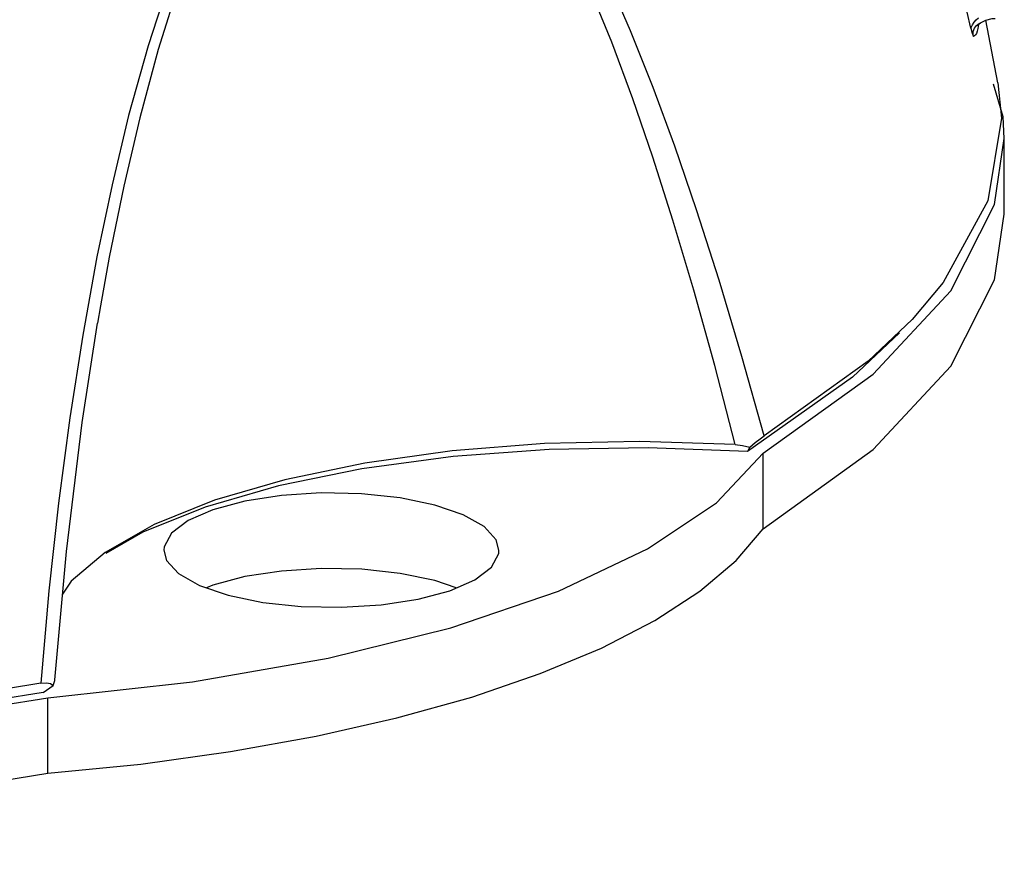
# Model space of a CAD drawing. Extents: x 0 to 420, y 0 to 297.
# Tile 85 of 93: x 354 to 365, y 200 to 209. Entities that reach past the tile are written whole.
import ezdxf

# ---------------------------------------------------------------- set-up
doc = ezdxf.new("R2010")
doc.units = 0
doc.header["$LTSCALE"] = 23.1
doc.layers.get('0').update_dxf_attribs({"linetype": 'CONTINUOUS'})
doc.layers.add('02___PRT_ALL_AXES', color=7, linetype='CONTINUOUS')

msp = doc.modelspace()

# ---------------------------------------------------------------- linework, layer by layer
at = {"color": 7, "linetype": 'CONTINUOUS'}
for p, q in [((365.044, 209.165), (365.005, 209.345)), ((365.151, 209.225), (365.213, 209.254)), ((365.345, 208.552), (365.213, 209.254)), ((365.151, 209.225), (365.152, 209.225)), ((365.407, 208.171), (365.297, 208.538)), ((365.345, 208.552), (365.387, 208.155)), ((365.419, 207.927), (365.407, 208.171)), ((363.953, 205.291), (364.821, 206.225)), ((355.304, 206.054), (355.271, 205.863)), ((364.245, 205.752), (363.721, 205.256)), ((362.721, 204.405), (363.953, 205.291)), ((363.721, 205.256), (362.545, 204.423)), ((362.408, 204.504), (362.49, 204.493)), ((362.686, 204.567), (362.73, 204.598)), ((362.198, 203.851), (362.721, 204.405)), ((362.49, 204.493), (362.572, 204.472)), ((362.572, 204.472), (362.545, 204.423)), ((362.721, 203.559), (362.721, 204.405)), ((357.297, 204.04), (356.478, 203.802)), ((356.563, 202.928), (356.493, 202.897)), ((354.664, 201.727), (354.776, 201.806)), ((354.746, 201.827), (354.776, 201.806)), ((352.127, 201.246), (354.716, 201.667)), ((354.664, 201.727), (352.228, 201.325)), ((354.716, 200.821), (354.716, 201.667))]:
    msp.add_line(p, q, dxfattribs=at)
at = {"color": 9, "linetype": 'CONTINUOUS'}
for p, q in [((365.123, 209.162), (365.115, 209.129)), ((365.13, 209.206), (365.123, 209.162)), ((365.138, 209.216), (365.151, 209.225))]:
    msp.add_line(p, q, dxfattribs=at)
for points in [[(362.73, 204.598), (362.481, 205.489), (362.227, 206.342), (361.976, 207.13), (361.731, 207.843), (361.49, 208.499), (361.236, 209.136), (360.962, 209.766), (360.654, 210.399), (360.288, 211.05), (359.823, 211.719)], [(362.408, 204.504), (362.178, 205.388), (361.943, 206.232), (361.711, 207.013), (361.485, 207.721), (361.261, 208.372), (361.026, 209.006), (360.771, 209.634), (360.485, 210.265), (360.145, 210.915), (359.712, 211.585)], [(356.406, 210.55), (356.092, 209.75), (355.837, 208.966), (355.62, 208.186), (355.434, 207.411), (355.265, 206.602)], [(356.493, 210.484), (356.194, 209.698), (355.952, 208.927), (355.745, 208.159), (355.566, 207.396), (355.403, 206.599), (355.304, 206.054)], [(365.044, 209.165), (365.062, 209.2), (365.082, 209.231), (365.105, 209.258), (365.129, 209.28)], [(365.073, 209.072), (365.07, 209.088), (365.069, 209.107), (365.071, 209.126), (365.077, 209.146), (365.086, 209.163), (365.097, 209.179), (365.109, 209.193), (365.123, 209.205), (365.138, 209.216)], [(365.115, 209.129), (365.106, 209.105), (365.096, 209.088), (365.085, 209.078), (365.073, 209.072)], [(355.265, 206.602), (355.106, 205.728), (354.962, 204.801), (354.836, 203.847), (354.728, 202.866), (354.637, 201.829)]]:
    msp.add_lwpolyline(points, dxfattribs=at)
at = {"color": 7, "linetype": 'CONTINUOUS'}
for points in [[(365.213, 209.254), (365.284, 209.271), (365.315, 209.273)], [(365.044, 209.165), (365.059, 209.109), (365.073, 209.072)], [(365.123, 209.21), (365.118, 209.192), (365.124, 209.201), (365.152, 209.225)], [(365.387, 208.155), (365.235, 207.229), (364.736, 206.317), (364.386, 205.902)], [(364.821, 206.225), (365.309, 207.191), (365.419, 207.927)], [(323.419, 207.081), (323.431, 206.836), (323.724, 205.862), (324.403, 204.908), (325.453, 203.997), (326.86, 203.142), (328.589, 202.361), (330.619, 201.667), (332.9, 201.076), (335.403, 200.594), (338.066, 200.235), (340.855, 200.003), (343.703, 199.903), (346.571, 199.937), (349.394, 200.103), (352.128, 200.4), (354.716, 200.821)], [(362.721, 203.559), (363.953, 204.445), (364.821, 205.38), (365.308, 206.345), (365.419, 207.081)], [(354.794, 201.869), (354.924, 203.304), (355.1, 204.748), (355.271, 205.863)], [(364.386, 205.902), (363.896, 205.435), (362.73, 204.598)], [(362.408, 204.504), (361.338, 204.537), (360.273, 204.512), (359.24, 204.43), (358.263, 204.294), (357.368, 204.108), (356.582, 203.878)], [(362.572, 204.472), (362.632, 204.524), (362.686, 204.567)], [(362.545, 204.423), (361.434, 204.467), (360.326, 204.448), (359.25, 204.369), (358.231, 204.232), (357.297, 204.04)], [(356.582, 203.878), (355.907, 203.608), (355.357, 203.295)], [(359.227, 202.451), (360.429, 202.862), (361.427, 203.333), (362.198, 203.851)], [(356.478, 203.802), (355.777, 203.52), (355.363, 203.284)], [(354.716, 200.821), (355.755, 200.925), (356.759, 201.064), (357.718, 201.236), (358.62, 201.441), (359.459, 201.675), (360.225, 201.937), (360.91, 202.224), (361.508, 202.533), (362.012, 202.861), (362.418, 203.204), (362.721, 203.559)], [(355.357, 203.295), (354.976, 202.971), (354.88, 202.826)], [(359.285, 202.897), (359.047, 202.979), (358.658, 203.059), (358.228, 203.105), (357.775, 203.114), (357.332, 203.086), (356.919, 203.023), (356.563, 202.928)], [(354.637, 201.829), (352.417, 201.463), (350.086, 201.187), (347.676, 201.007), (345.222, 200.926), (342.756, 200.943), (340.314, 201.059), (337.928, 201.273), (335.632, 201.58), (333.458, 201.978), (331.435, 202.461)], [(354.716, 201.667), (356.335, 201.846), (357.851, 202.11), (359.227, 202.451)], [(354.776, 201.806), (354.793, 201.861), (354.794, 201.869)], [(354.637, 201.829), (354.699, 201.836), (354.746, 201.827)]]:
    msp.add_lwpolyline(points, dxfattribs=at)
at = {"layer": '02___PRT_ALL_AXES', "color": 7, "linetype": 'CONTINUOUS'}
msp.add_line((365.419, 207.081), (365.419, 207.927), dxfattribs=at)
for points in [[(359.764, 203.32), (359.734, 203.435), (359.599, 203.583), (359.365, 203.715), (359.046, 203.825), (358.659, 203.905), (358.227, 203.951), (357.776, 203.96), (357.331, 203.932), (356.919, 203.869), (356.563, 203.773)], [(356.563, 203.773), (356.285, 203.652), (356.099, 203.511), (356.018, 203.358), (356.014, 203.32)], [(356.014, 203.32), (356.045, 203.204), (356.179, 203.057), (356.413, 202.924), (356.733, 202.815), (357.12, 202.735), (357.551, 202.689), (358.003, 202.68), (358.447, 202.708), (358.859, 202.771), (359.215, 202.866)], [(359.215, 202.866), (359.494, 202.988), (359.679, 203.129), (359.761, 203.281), (359.764, 203.32)]]:
    msp.add_lwpolyline(points, dxfattribs=at)

doc.saveas('drawing.dxf')
